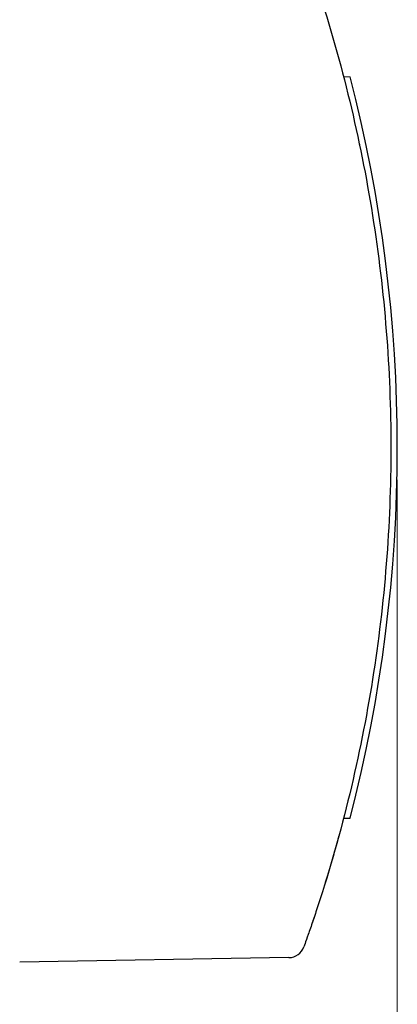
# Model space of a CAD drawing. Header units: millimetres. Extents: x 399 to 6233, y -1870 to 1602.
# Tile 238 of 256: x 6099 to 6110, y -534 to -504. Entities that reach past the tile are written whole.
import ezdxf

# ---------------------------------------------------------------- set-up
doc = ezdxf.new("R2010")
doc.units = ezdxf.units.MM
doc.layers.add('AM_5', color=3, linetype='Continuous', lineweight=25)
doc.layers.add('可見 (ISO)', color=7, linetype='Continuous', lineweight=25)
doc.styles.add('尺寸標註', font='romans.shx', dxfattribs={"bigfont": 'CHINESET.SHX'})
doc.dimstyles.new('CNS1$0', dxfattribs={"dimtxt": 2.5, "dimasz": 2.5, "dimexe": 1, "dimexo": 1, "dimgap": 1.5, "dimtad": 1, "dimtoh": 1, "dimdec": 1, "dimdsep": 46, "dimtxsty": '尺寸標註', "dimcen": 0, "dimclrd": 2, "dimclre": 2, "dimclrt": 1, "dimadec": 0, "dimazin": 2, "dimtp": 0.1, "dimtm": 0.1, "dimtfac": 0.71, "dimtdec": 1, "dimtmove": 0, "dimatfit": 0, "dimfxl": 0, "dimlwd": 13, "dimlwe": 13, "dimarcsym": 0})

# ---------------------------------------------------------------- blocks, each defined once
blk = doc.blocks.new('*D346')
at = {"layer": 'AM_5', "color": 2, "lineweight": 13}
for p, q in [((6110.218, -518.066), (6110.218, -550.64)), ((5949.518, -534.298), (5949.518, -550.64)), ((6107.718, -549.64), (5952.018, -549.64))]:
    blk.add_line(p, q, dxfattribs=at)
at = {"layer": 'AM_5', "color": 2, "lineweight": -2}
for points in [[(5952.018, -549.224), (5952.018, -550.057), (5949.518, -549.64)], [(6107.718, -549.224), (6107.718, -550.057), (6110.218, -549.64)]]:
    blk.add_solid(points, dxfattribs=at)
at = {"layer": 'Defpoints', "color": 0, "lineweight": -2}
for p in [(6110.218, -517.066), (5949.518, -533.298), (5949.518, -549.64)]:
    blk.add_point(p, dxfattribs=at)
at = {"layer": 'AM_5', "color": 1, "insert": (6037.096, -546.89), "char_height": 2.5, "attachment_point": 5, "style": '尺寸標註'}
blk.add_mtext('160.7', dxfattribs=at)

msp = doc.modelspace()

# ---------------------------------------------------------------- linework, layer by layer
at = {"layer": '可見 (ISO)'}
for p, q in [((6108.552, -505.579), (6108.76, -505.583)), ((6108.552, -528.553), (6108.76, -528.549)), ((6106.86, -532.87), (6098.518, -533.016))]:
    msp.add_line(p, q, dxfattribs=at)
for centre, radius, start, end in [((6064.268, -517.066), 45.95, 345.5282, 14.4718), ((6106.851, -532.371), 0.5, 271, 340.2315)]:
    msp.add_arc(centre, radius, start, end, dxfattribs=at)
for points, knots in [([(6107.757, -502.864), (6108.505, -505.152), (6109.071, -507.499), (6109.449, -509.876), (6109.827, -512.252), (6110.018, -514.659), (6110.018, -517.066), (6110.018, -519.473), (6109.827, -521.88), (6109.449, -524.257), (6109.071, -526.634), (6108.505, -528.98), (6107.757, -531.268)], [2.8259433, 2.8259433, 2.8259433, 2.8259433, 2.983768, 2.983768, 2.983768, 3.1415927, 3.1415927, 3.1415927, 3.2994173, 3.2994173, 3.2994173, 3.457242, 3.457242, 3.457242, 3.457242]), ([(6109.049, -526.432), (6109.049, -526.432), (6109.049, -526.432), (6109.049, -526.432), (6109.049, -526.432), (6109.049, -526.432), (6109.049, -526.433), (6109.049, -526.433)], [0.028788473, 0.028788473, 0.028788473, 0.028788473, 0.028902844, 0.028902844, 0.032883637, 0.032883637, 0.03546567, 0.03546567, 0.03546567, 0.03546567]), ([(6107.757, -531.268), (6107.704, -531.431), (6107.651, -531.592), (6107.549, -531.892), (6107.5, -532.033), (6107.417, -532.271), (6107.382, -532.369), (6107.346, -532.47), (6107.337, -532.496), (6107.325, -532.531), (6107.321, -532.54), (6107.321, -532.54)], [0, 0, 0, 0, 0.000507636, 0.000507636, 0.001015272, 0.001015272, 0.001522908, 0.001522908, 0.001776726, 0.001776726, 0.002030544, 0.002030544, 0.002030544, 0.002030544]), ([(6107.618, -531.689), (6107.613, -531.702), (6107.609, -531.715), (6107.594, -531.758), (6107.588, -531.778), (6107.587, -531.779), (6107.587, -531.779), (6107.587, -531.779)], [0, 0, 0, 0, 0.01604418, 0.01604418, 0.06437164, 0.06437164, 0.06518772, 0.06518772, 0.06518772, 0.06518772])]:
    msp.add_open_spline(points, degree=3, knots=knots, dxfattribs=at)
for points in [[(6109.038, -507.648), (6109.041, -507.665), (6109.049, -507.701), (6109.049, -507.7)], [(6108.406, -529.1), (6108.332, -529.372), (6108.255, -529.646), (6108.179, -529.905)], [(6108.231, -529.726), (6108.148, -530.015), (6108.064, -530.296), (6107.986, -530.547)], [(6107.636, -531.633), (6107.623, -531.672), (6107.613, -531.704), (6107.605, -531.728)]]:
    msp.add_open_spline(points, degree=3, dxfattribs=at)

# ---------------------------------------------------------------- dimensions: what is measured, and where the dimension line sits
at = {"layer": 'AM_5'}
dim = msp.add_linear_dim(base=(5949.518, -549.64), p1=(6110.218, -517.066), p2=(5949.518, -533.298), dimstyle='CNS1$0', override={"dimfxl": 4, "dimarcsym": 1}, dxfattribs=at)
dim.commit()
dim.dimension.update_dxf_attribs({"geometry": '*D346', "text_midpoint": (6037.096, -549.64), "dimtype": 160})

doc.saveas('drawing.dxf')
